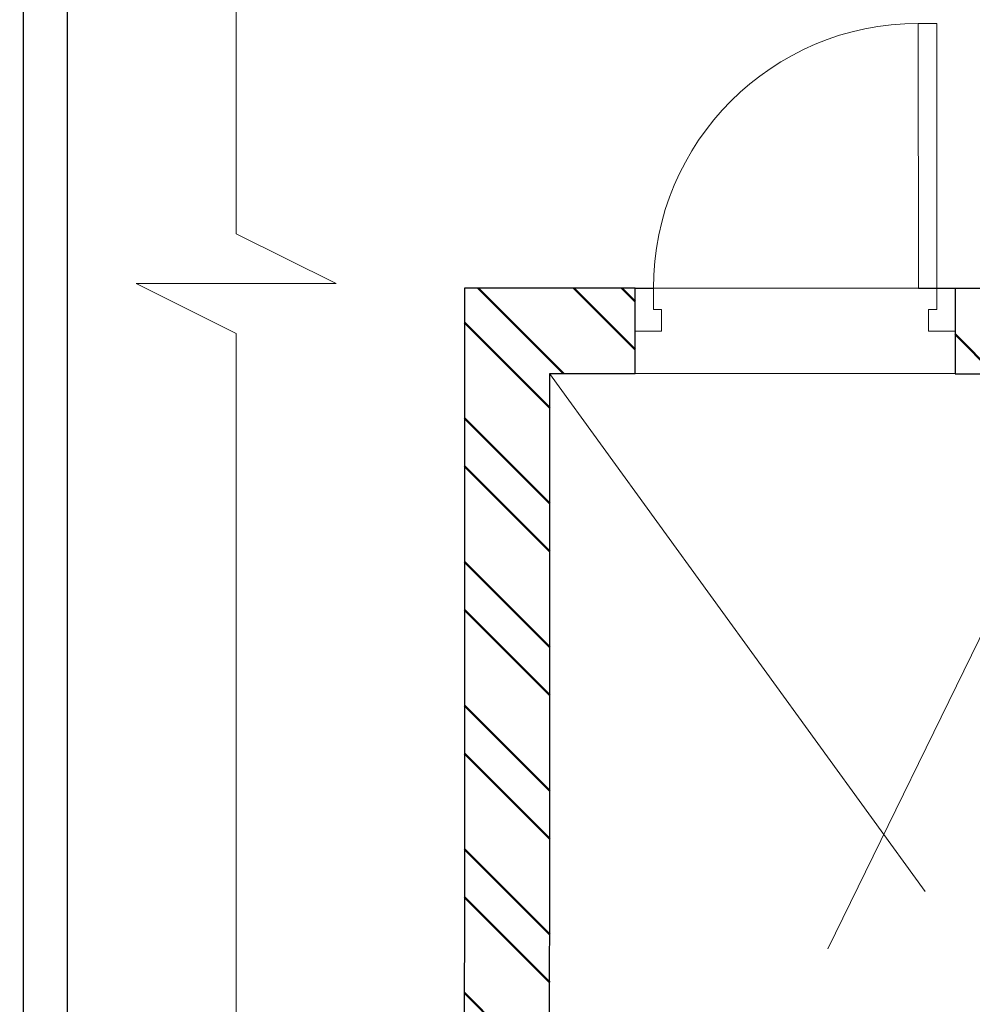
# Model space of a CAD drawing. Header units: millimetres. Extents: x 2950152 to 2989892, y -490837 to -470506.
# Tile 18 of 57: x 2962929 to 2965161, y -483990 to -481683. Entities that reach past the tile are written whole.
import ezdxf

# ---------------------------------------------------------------- set-up
doc = ezdxf.new("R2010")
doc.units = ezdxf.units.MM
doc.header["$LTSCALE"] = 1000
doc.header["$MEASUREMENT"] = 0
doc.linetypes.add('GHIAL-LNT-W-PTB-A-10-3102_LEVEL-D_ PLAN & ELEVATION$0$Dash Dot 3mm', pattern=[7, 3, -2, 0, -2])
doc.linetypes.add('L_T_Hidden_1_5mm', pattern=[2.1, 1.5, -0.6])
doc.layers.get('0').update_dxf_attribs({"linetype": 'CONTINUOUS'})
for name, color, linetype, lineweight in [('A-DETL', 1, 'CONTINUOUS', 15), ('A-DOOR', 9, 'CONTINUOUS', 5), ('A-WALL', 255, 'CONTINUOUS', 13), ('GHIAL-LNT-W-PTB-A-10-3102_LEVEL-D_ PLAN & ELEVATION$0$A-ANNO-MATC', 7, 'GHIAL-LNT-W-PTB-A-10-3102_LEVEL-D_ PLAN & ELEVATION$0$Dash Dot 3mm', 50), ('I-ANNO-DIMS', 142, 'CONTINUOUS', 18)]:
    doc.layers.add(name, color=color, linetype=linetype, lineweight=lineweight)

# ---------------------------------------------------------------- blocks, each defined once
blk = doc.blocks.new('A_FD_Single Door - FD2-750 X1800-7446967-LEVEL F')
at = {"layer": 'A-DOOR', "lineweight": 13}
for p, q in [((-375, 0), (-313, 0)), ((-375, -100), (-375, 0)), ((-313, 0), (-313, -50.5)), ((313, 0), (375, 0)), ((313, -50.5), (313, 0)), ((375, 0), (375, -100)), ((-313, -50.5), (-332, -50.5)), ((-332, -50.5), (-332, -100)), ((332, -50.5), (313, -50.5)), ((332, -100), (332, -50.5)), ((-332, -100), (-375, -100)), ((375, -100), (332, -100))]:
    blk.add_line(p, q, dxfattribs=at)
at = {"layer": 'A-DOOR'}
for p, q in [((332, -100), (289, -100)), ((289, -100), (289, -721)), ((332, -100), (332, -721)), ((332, -721), (289, -721))]:
    blk.add_line(p, q, dxfattribs=at)
blk.add_arc((289, -100), 621, 180, 270, dxfattribs=at)
blk = doc.blocks.new('*U765')
at = {"layer": 'I-ANNO-DIMS', "color": 4, "ltscale": 0.25}
for p, q in [((-0.0506, 0), (0, 0.1016)), ((0, 0.1016), (0, 0)), ((-3.3293, 0), (-0.0506, 0)), ((0, -0.1016), (0.0506, 0)), ((0, -0.1016), (0, 0)), ((0.0506, 0), (3.3293, 0))]:
    blk.add_line(p, q, dxfattribs=at)

msp = doc.modelspace()

# ---------------------------------------------------------------- hatches: boundary and pattern name
at = {"layer": 'GHIAL-LNT-W-PTB-A-10-3102_LEVEL-D_ PLAN & ELEVATION$0$A-ANNO-MATC'}
h = msp.add_hatch(dxfattribs=at)
h.set_pattern_fill('ANSI32', color=8, scale=25, angle=270)
h.set_pattern_definition([(315, (3941355.86, -300875.4), (168.3798, 168.3798), []), (315, (3941355.86, -300987.65), (168.3798, 168.3798), [])])
h.paths.add_polyline_path([(2965121, -482312.4), (2965121, -482512.4), (2965481.4, -482512.4), (2965734.3, -484668), (2964170.8, -485195.1), (2964171, -482512.3), (2964371, -482512.3), (2964371, -482312.3), (2963971, -482312.3), (2963970.8, -485473.6), (2965951.9, -484805.7), (2965659.3, -482312.4)])

# ---------------------------------------------------------------- linework, layer by layer
at = {"color": 8}
for p, q in [((2965121, -482312.4), (2964371, -482312.3)), ((2965121, -482512.4), (2964371, -482512.3))]:
    msp.add_line(p, q, dxfattribs=at)
for points in [[(2962936.6, -490484.2), (2976317.6, -490484.2), (2976317.6, -470605.7), (2962936.6, -470605.7)], [(2963040.1, -490380.8), (2976214.2, -490380.8), (2976214.2, -470709.1), (2963040.1, -470709.1)]]:
    msp.add_lwpolyline(points, close=True)
at = {"lineweight": -2}
msp.add_circle((2970013.8, -481719.3), 9117.6, dxfattribs=at)
at = {"layer": 'A-DETL', "linetype": 'L_T_Hidden_1_5mm'}
for p, q in [((2964170.3, -482512.3), (2965734.3, -484668)), ((2965481.4, -482512.4), (2964170.8, -485195.1))]:
    msp.add_line(p, q, dxfattribs=at)
at = {"layer": 'A-WALL', "color": 130, "lineweight": 25}
msp.add_lwpolyline([(2965121, -482312.4), (2965121, -482512.4), (2965481.4, -482512.4), (2965734.3, -484668), (2964170.8, -485195.1), (2964171, -482512.3), (2964371, -482512.3), (2964371, -482312.3), (2963971, -482312.3), (2963970.8, -485473.6), (2965951.9, -484805.7), (2965659.3, -482312.4)], close=True, dxfattribs=at)

# ---------------------------------------------------------------- block references
at = {"layer": 'A-DOOR', "xscale": -1, "rotation": 180.0052467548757}
msp.add_blockref('A_FD_Single Door - FD2-750 X1800-7446967-LEVEL F', (2964746, -482412.4), dxfattribs=at)
at = {"layer": 'I-ANNO-DIMS', "color": 4, "ltscale": 0.25, "xscale": 2304.000000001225, "yscale": 2304.000000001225, "zscale": 2304.000000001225, "rotation": 89.99999999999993}
msp.add_blockref('*U765', (2963436.1, -482301.2), dxfattribs=at)

doc.saveas('drawing.dxf')
